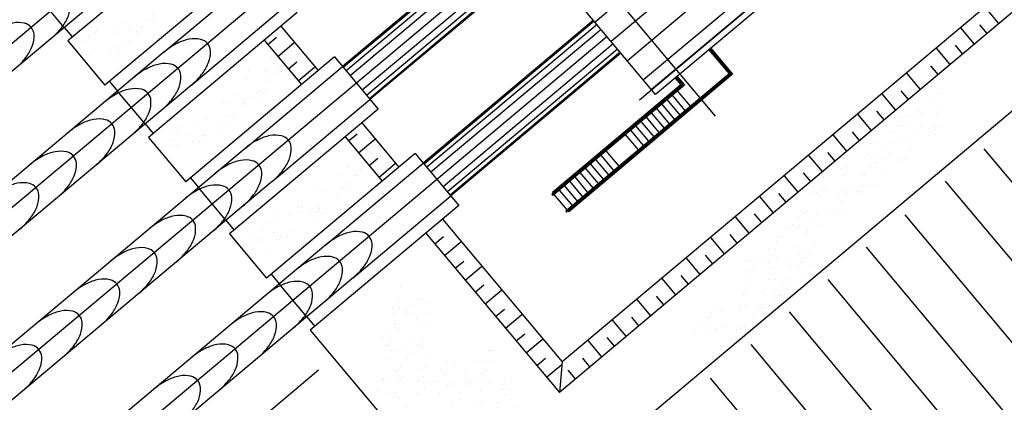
# Model space of a CAD drawing. Extents: x 312047 to 329088, y 8928324 to 8953812.
# Tile 33 of 125: x 319529 to 319568, y 8936827 to 8936842. Entities that reach past the tile are written whole.
import ezdxf

# ---------------------------------------------------------------- set-up
doc = ezdxf.new("R2010")
doc.units = 0
doc.header["$LTSCALE"] = 200
doc.header["$MEASUREMENT"] = 0
for name, pattern in [('CENTER2', [1.125, 0.75, -0.125, 0.125, -0.125]), ('TP2', [1.4, 1, -0.2, 0, -0.2]), ('TT3', [0.25, 0.125, -0.125])]:
    doc.linetypes.add(name, pattern=pattern)
doc.layers.get('0').update_dxf_attribs({"linetype": 'CONTINUOUS'})
for name, color, linetype in [('AUX', 7, 'CONTINUOUS'), ('COBERTURA', 2, 'CONTINUOUS'), ('EIX', 1, 'CENTER2'), ('HID', 3, 'CONTINUOUS'), ('PIS', 2, 'CONTINUOUS'), ('SIM', 7, 'CONTINUOUS'), ('TALUD', 30, 'CONTINUOUS'), ('TRAC', 7, 'TT3')]:
    doc.layers.add(name, color=color, linetype=linetype)

# ---------------------------------------------------------------- blocks, each defined once
blk = doc.blocks.new('*X66')
at = {"color": 0}
for p, q in [((91.345, 55.859), (91.345, 55.859)), ((91.391, 55.816), (91.391, 55.816)), ((91.425, 55.833), (91.425, 55.833)), ((91.496, 55.916), (91.496, 55.916)), ((91.602, 55.849), (91.602, 55.849)), ((92.064, 55.83), (92.064, 55.83)), ((92.275, 55.917), (92.275, 55.917)), ((92.36, 55.837), (92.36, 55.837)), ((92.38, 55.85), (92.38, 55.85)), ((92.739, 55.854), (92.739, 55.854)), ((93.053, 55.919), (93.053, 55.919)), ((93.159, 55.851), (93.159, 55.851)), ((93.361, 55.828), (93.361, 55.828)), ((93.394, 55.862), (93.394, 55.862)), ((93.832, 55.92), (93.832, 55.92)), ((93.937, 55.853), (93.937, 55.853)), ((94.033, 55.859), (94.033, 55.859)), ((91.203, 55.605), (91.203, 55.605)), ((91.609, 55.617), (91.609, 55.617)), ((91.763, 55.598), (91.763, 55.598)), ((91.981, 55.607), (91.981, 55.607)), ((92.417, 55.607), (92.417, 55.607)), ((92.609, 55.609), (92.609, 55.609)), ((92.76, 55.608), (92.76, 55.608)), ((92.9, 55.599), (92.9, 55.599)), ((93.057, 55.604), (93.057, 55.604)), ((93.104, 55.626), (93.104, 55.626)), ((93.407, 55.786), (93.407, 55.786)), ((93.443, 55.67), (93.443, 55.67)), ((93.538, 55.61), (93.538, 55.61)), ((93.573, 55.687), (93.573, 55.687)), ((93.732, 55.628), (93.732, 55.628)), ((93.777, 55.714), (93.777, 55.714)), ((94.116, 55.759), (94.116, 55.759)), ((94.317, 55.611), (94.317, 55.611)), ((94.386, 55.636), (94.386, 55.636)), ((90.857, 55.398), (90.857, 55.398)), ((91.087, 55.574), (91.087, 55.574)), ((91.424, 55.405), (91.424, 55.405)), ((91.555, 55.422), (91.555, 55.422)), ((91.758, 55.448), (91.758, 55.448)), ((92.097, 55.493), (92.097, 55.493)), ((92.227, 55.51), (92.227, 55.51)), ((92.431, 55.537), (92.431, 55.537)), ((92.655, 55.566), (92.655, 55.566)), ((92.77, 55.582), (92.77, 55.582)), ((93.624, 55.586), (93.624, 55.586)), ((90.882, 55.333), (90.882, 55.333)), ((91.085, 55.36), (91.085, 55.36)), ((91.44, 55.351), (91.44, 55.351)), ((91.698, 55.29), (91.698, 55.29)), ((91.804, 55.223), (91.804, 55.223)), ((91.858, 55.389), (91.858, 55.389)), ((91.904, 55.347), (91.904, 55.347)), ((92.08, 55.348), (92.08, 55.348)), ((92.477, 55.291), (92.477, 55.291)), ((92.582, 55.224), (92.582, 55.224)), ((92.755, 55.372), (92.755, 55.372)), ((92.873, 55.367), (92.873, 55.367)), ((93.255, 55.293), (93.255, 55.293)), ((93.361, 55.225), (93.361, 55.225)), ((93.409, 55.381), (93.409, 55.381)), ((93.873, 55.358), (93.873, 55.358)), ((93.919, 55.316), (93.919, 55.316)), ((94.034, 55.294), (94.034, 55.294)), ((94.049, 55.377), (94.049, 55.377)), ((94.139, 55.227), (94.139, 55.227)), ((91.778, 55.117), (91.778, 55.117)), ((92.121, 55.148), (92.121, 55.148)), ((93.748, 55.146), (93.748, 55.146)), ((94.137, 55.117), (94.137, 55.117))]:
    blk.add_line(p, q, dxfattribs=at)
blk = doc.blocks.new('*X63')
at = {"color": 0}
for p, q in [((129.834, 85.971), (129.834, 85.971)), ((130.179, 85.986), (130.179, 85.986)), ((129.78, 85.742), (129.78, 85.742)), ((129.847, 85.809), (129.847, 85.809)), ((130.083, 85.743), (130.083, 85.743)), ((130.214, 85.755), (130.214, 85.755)), ((130.344, 85.773), (130.344, 85.773)), ((130.486, 85.806), (130.486, 85.806)), ((130.547, 85.799), (130.547, 85.799)), ((130.559, 85.744), (130.559, 85.744)), ((129.201, 85.622), (129.201, 85.622)), ((129.51, 85.55), (129.51, 85.55)), ((129.541, 85.667), (129.541, 85.667)), ((129.671, 85.684), (129.671, 85.684)), ((129.874, 85.711), (129.874, 85.711)), ((130.129, 85.701), (130.129, 85.701)), ((130.185, 85.574), (130.185, 85.574)), ((129.332, 85.523), (129.332, 85.523)), ((129.378, 85.481), (129.378, 85.481)), ((129.497, 85.425), (129.497, 85.425)), ((129.603, 85.358), (129.603, 85.358)), ((130.276, 85.427), (130.276, 85.427)), ((130.347, 85.501), (130.347, 85.501)), ((130.381, 85.36), (130.381, 85.36)), ((129.208, 85.319), (129.208, 85.319)), ((129.595, 85.282), (129.595, 85.282)), ((129.863, 85.327), (129.863, 85.327)), ((130.502, 85.324), (130.502, 85.324)), ((130.575, 85.156), (130.575, 85.156)), ((130.596, 85.273), (130.596, 85.273)), ((130.642, 85.231), (130.642, 85.231)), ((130.778, 85.182), (130.778, 85.182)), ((129.099, 84.961), (129.099, 84.961)), ((129.204, 85.115), (129.204, 85.115)), ((129.229, 84.978), (129.229, 84.978)), ((129.432, 85.005), (129.432, 85.005)), ((129.525, 85.068), (129.525, 85.068)), ((129.771, 85.05), (129.771, 85.05)), ((129.844, 85.054), (129.844, 85.054)), ((129.89, 85.012), (129.89, 85.012)), ((129.902, 85.067), (129.902, 85.067)), ((129.982, 85.116), (129.982, 85.116)), ((130.105, 85.094), (130.105, 85.094)), ((130.201, 85.093), (130.201, 85.093)), ((130.444, 85.139), (130.444, 85.139)), ((130.761, 85.118), (130.761, 85.118)), ((130.855, 85.101), (130.855, 85.101)), ((130.859, 85.032), (130.859, 85.032)), ((128.921, 84.798), (128.921, 84.798)), ((129.093, 84.835), (129.093, 84.835)), ((129.139, 84.792), (129.139, 84.792)), ((129.224, 84.837), (129.224, 84.837)), ((129.699, 84.799), (129.699, 84.799)), ((129.878, 84.845), (129.878, 84.845)), ((130.108, 84.812), (130.108, 84.812)), ((130.478, 84.801), (130.478, 84.801)), ((130.518, 84.842), (130.518, 84.842)), ((129.026, 84.731), (129.026, 84.731)), ((129.356, 84.593), (129.356, 84.593)), ((129.541, 84.587), (129.541, 84.587)), ((129.805, 84.732), (129.805, 84.732)), ((130.216, 84.611), (130.216, 84.611)), ((130.357, 84.584), (130.357, 84.584)), ((130.583, 84.733), (130.583, 84.733)), ((130.871, 84.619), (130.871, 84.619)), ((131.008, 84.565), (131.008, 84.565)), ((129.406, 84.489), (129.406, 84.489)), ((129.662, 84.388), (129.662, 84.388)), ((130.002, 84.433), (130.002, 84.433)), ((130.132, 84.45), (130.132, 84.45)), ((130.184, 84.49), (130.184, 84.49)), ((130.335, 84.477), (130.335, 84.477)), ((130.403, 84.542), (130.403, 84.542)), ((130.675, 84.522), (130.675, 84.522)), ((130.805, 84.539), (130.805, 84.539)), ((130.963, 84.492), (130.963, 84.492)), ((128.989, 84.3), (128.989, 84.3)), ((129.24, 84.355), (129.24, 84.355)), ((129.329, 84.344), (129.329, 84.344)), ((129.459, 84.362), (129.459, 84.362)), ((129.605, 84.365), (129.605, 84.365)), ((129.651, 84.323), (129.651, 84.323)), ((129.894, 84.364), (129.894, 84.364)), ((129.901, 84.173), (129.901, 84.173)), ((130.534, 84.361), (130.534, 84.361)), ((130.62, 84.343), (130.62, 84.343)), ((130.68, 84.175), (130.68, 84.175)), ((128.853, 84.146), (128.853, 84.146)), ((128.9, 84.103), (128.9, 84.103)), ((128.917, 84.108), (128.917, 84.108)), ((129.123, 84.172), (129.123, 84.172)), ((129.228, 84.105), (129.228, 84.105)), ((129.557, 84.105), (129.557, 84.105)), ((129.869, 84.123), (129.869, 84.123)), ((130.007, 84.106), (130.007, 84.106)), ((130.232, 84.129), (130.232, 84.129)), ((130.785, 84.107), (130.785, 84.107)), ((130.869, 84.115), (130.869, 84.115)), ((130.886, 84.138), (130.886, 84.138)), ((130.915, 84.073), (130.915, 84.073)), ((129.608, 83.863), (129.608, 83.863)), ((129.91, 83.882), (129.91, 83.882)), ((130.117, 83.895), (130.117, 83.895)), ((130.163, 83.853), (130.163, 83.853)), ((130.232, 83.816), (130.232, 83.816)), ((130.363, 83.833), (130.363, 83.833)), ((130.386, 83.864), (130.386, 83.864)), ((130.549, 83.879), (130.549, 83.879)), ((130.566, 83.86), (130.566, 83.86)), ((130.905, 83.905), (130.905, 83.905)), ((131.036, 83.922), (131.036, 83.922)), ((131.133, 83.873), (131.133, 83.873)), ((131.165, 83.866), (131.165, 83.866)), ((129.69, 83.745), (129.69, 83.745)), ((129.893, 83.771), (129.893, 83.771)), ((130.248, 83.648), (130.248, 83.648)), ((130.381, 83.654), (130.381, 83.654)), ((130.902, 83.656), (130.902, 83.656)), ((129.926, 83.4), (129.926, 83.4)), ((130.103, 83.547), (130.103, 83.547)), ((130.208, 83.48), (130.208, 83.48)), ((130.565, 83.397), (130.565, 83.397)), ((130.63, 83.426), (130.63, 83.426)), ((130.882, 83.549), (130.882, 83.549)), ((130.987, 83.481), (130.987, 83.481)), ((129.878, 83.206), (129.878, 83.206)), ((130.463, 83.199), (130.463, 83.199)), ((130.588, 83.238), (130.588, 83.238)), ((130.593, 83.216), (130.593, 83.216)), ((130.676, 83.384), (130.676, 83.384)), ((130.796, 83.243), (130.796, 83.243)), ((131.136, 83.288), (131.136, 83.288)), ((129.79, 83.111), (129.79, 83.111)), ((129.92, 83.128), (129.92, 83.128)), ((129.924, 83.164), (129.924, 83.164)), ((130.123, 83.154), (130.123, 83.154)), ((130.264, 83.166), (130.264, 83.166)), ((130.893, 83.184), (130.893, 83.184)), ((130.918, 83.174), (130.918, 83.174)), ((129.526, 82.92), (129.526, 82.92)), ((129.632, 82.853), (129.632, 82.853)), ((129.941, 82.919), (129.941, 82.919)), ((130.142, 82.965), (130.142, 82.965)), ((130.305, 82.921), (130.305, 82.921)), ((130.41, 82.854), (130.41, 82.854)), ((130.581, 82.916), (130.581, 82.916)), ((129.233, 82.609), (129.233, 82.609)), ((129.39, 82.746), (129.39, 82.746)), ((129.604, 82.66), (129.604, 82.66)), ((130.011, 82.611), (130.011, 82.611)), ((130.279, 82.684), (130.279, 82.684)), ((130.391, 82.737), (130.391, 82.737)), ((130.437, 82.695), (130.437, 82.695)), ((129.303, 82.429), (129.303, 82.429)), ((129.478, 82.422), (129.478, 82.422)), ((129.639, 82.518), (129.639, 82.518)), ((129.681, 82.449), (129.681, 82.449)), ((129.685, 82.475), (129.685, 82.475)), ((129.957, 82.437), (129.957, 82.437)), ((130.021, 82.494), (130.021, 82.494)), ((130.151, 82.511), (130.151, 82.511)), ((130.354, 82.537), (130.354, 82.537)), ((129.348, 82.405), (129.348, 82.405)), ((129.728, 82.294), (129.728, 82.294)), ((129.834, 82.227), (129.834, 82.227)), ((129.903, 82.276), (129.903, 82.276)), ((129.62, 82.178), (129.62, 82.178)), ((129.435, 81.983), (129.435, 81.983)), ((129.93, 79.893), (129.93, 79.893)), ((128.584, 79.715), (128.584, 79.715)), ((128.683, 79.762), (128.683, 79.762)), ((128.729, 79.719), (128.729, 79.719)), ((128.924, 79.76), (128.924, 79.76)), ((128.979, 79.787), (128.979, 79.787)), ((129.054, 79.777), (129.054, 79.777)), ((129.059, 79.773), (129.059, 79.773)), ((129.084, 79.72), (129.084, 79.72)), ((129.257, 79.804), (129.257, 79.804)), ((129.597, 79.849), (129.597, 79.849)), ((129.698, 79.74), (129.698, 79.74)), ((129.699, 79.77), (129.699, 79.77)), ((129.727, 79.866), (129.727, 79.866)), ((129.757, 79.788), (129.757, 79.788)), ((129.863, 79.721), (129.863, 79.721)), ((130.374, 79.794), (130.374, 79.794)), ((130.536, 79.79), (130.536, 79.79)), ((130.641, 79.722), (130.641, 79.722)), ((130.698, 79.731), (130.698, 79.731)), ((130.744, 79.689), (130.744, 79.689)), ((131.028, 79.802), (131.028, 79.802)), ((128.685, 79.476), (128.685, 79.476)), ((128.722, 79.514), (128.722, 79.514)), ((128.946, 79.52), (128.946, 79.52)), ((129.397, 79.538), (129.397, 79.538)), ((129.464, 79.478), (129.464, 79.478)), ((129.947, 79.512), (129.947, 79.512)), ((130.052, 79.547), (130.052, 79.547)), ((130.242, 79.479), (130.242, 79.479)), ((130.691, 79.544), (130.691, 79.544)), ((130.962, 79.489), (130.962, 79.489)), ((131.021, 79.481), (131.021, 79.481)), ((129.993, 79.469), (129.993, 79.469)), ((130.39, 79.312), (130.39, 79.312)), ((130.5, 79.32), (130.5, 79.32)), ((130.63, 79.337), (130.63, 79.337)), ((130.833, 79.364), (130.833, 79.364)), ((131.044, 79.321), (131.044, 79.321)), ((131.173, 79.409), (131.173, 79.409)), ((129.138, 77.364), (129.138, 77.364)), ((130.179, 77.336), (130.179, 77.336)), ((128.524, 77.183), (128.524, 77.183)), ((128.63, 77.132), (128.63, 77.132)), ((128.833, 77.159), (128.833, 77.159)), ((129.008, 77.281), (129.008, 77.281)), ((129.113, 77.214), (129.113, 77.214)), ((129.173, 77.204), (129.173, 77.204)), ((129.303, 77.221), (129.303, 77.221)), ((129.476, 77.13), (129.476, 77.13)), ((129.493, 77.203), (129.493, 77.203)), ((129.506, 77.248), (129.506, 77.248)), ((129.786, 77.283), (129.786, 77.283)), ((129.846, 77.292), (129.846, 77.292)), ((129.892, 77.216), (129.892, 77.216)), ((129.976, 77.309), (129.976, 77.309)), ((130.13, 77.138), (130.13, 77.138)), ((130.493, 77.195), (130.493, 77.195)), ((130.539, 77.152), (130.539, 77.152)), ((130.565, 77.284), (130.565, 77.284)), ((130.67, 77.217), (130.67, 77.217)), ((130.77, 77.135), (130.77, 77.135)), ((128.5, 77.115), (128.5, 77.115)), ((128.714, 76.971), (128.714, 76.971)), ((128.741, 76.984), (128.741, 76.984)), ((128.801, 77.105), (128.801, 77.105)), ((129.493, 76.972), (129.493, 76.972)), ((129.742, 76.975), (129.742, 76.975)), ((129.788, 76.933), (129.788, 76.933)), ((130.271, 76.974), (130.271, 76.974)), ((130.757, 76.953), (130.757, 76.953)), ((131.05, 76.975), (131.05, 76.975)), ((128.499, 76.874), (128.499, 76.874)), ((128.99, 76.756), (128.99, 76.756)), ((129.154, 76.882), (129.154, 76.882)), ((129.793, 76.879), (129.793, 76.879)), ((130.468, 76.904), (130.468, 76.904)), ((130.749, 76.764), (130.749, 76.764)), ((130.879, 76.781), (130.879, 76.781)), ((131.082, 76.808), (131.082, 76.808)), ((131.123, 76.912), (131.123, 76.912)), ((131.006, 76.725), (131.006, 76.725)), ((129.07, 74.866), (129.07, 74.866)), ((129.816, 74.777), (129.816, 74.777)), ((130.428, 74.78), (130.428, 74.78)), ((130.594, 74.779), (130.594, 74.779)), ((130.768, 74.824), (130.768, 74.824)), ((130.898, 74.842), (130.898, 74.842)), ((128.879, 74.697), (128.879, 74.697)), ((129.037, 74.776), (129.037, 74.776)), ((129.082, 74.603), (129.082, 74.603)), ((129.142, 74.709), (129.142, 74.709)), ((129.288, 74.667), (129.288, 74.667)), ((129.422, 74.647), (129.422, 74.647)), ((129.552, 74.664), (129.552, 74.664)), ((129.555, 74.721), (129.555, 74.721)), ((129.755, 74.691), (129.755, 74.691)), ((129.921, 74.71), (129.921, 74.71)), ((130.095, 74.736), (130.095, 74.736)), ((130.209, 74.73), (130.209, 74.73)), ((130.225, 74.753), (130.225, 74.753)), ((130.288, 74.658), (130.288, 74.658)), ((130.334, 74.616), (130.334, 74.616)), ((130.7, 74.711), (130.7, 74.711)), ((130.849, 74.727), (130.849, 74.727)), ((128.536, 74.447), (128.536, 74.447)), ((128.578, 74.466), (128.578, 74.466)), ((128.743, 74.465), (128.743, 74.465)), ((128.749, 74.559), (128.749, 74.559)), ((128.879, 74.576), (128.879, 74.576)), ((129.232, 74.474), (129.232, 74.474)), ((129.522, 74.467), (129.522, 74.467)), ((129.537, 74.439), (129.537, 74.439)), ((129.583, 74.397), (129.583, 74.397)), ((129.872, 74.471), (129.872, 74.471)), ((130.301, 74.468), (130.301, 74.468)), ((130.547, 74.495), (130.547, 74.495)), ((130.552, 74.417), (130.552, 74.417)), ((131.079, 74.47), (131.079, 74.47)), ((131.201, 74.504), (131.201, 74.504)), ((130.864, 74.245), (130.864, 74.245)), ((130.998, 74.208), (130.998, 74.208)), ((131.128, 74.225), (131.128, 74.225)), ((130.801, 74.189), (130.801, 74.189))]:
    blk.add_line(p, q, dxfattribs=at)
blk = doc.blocks.new('*X62')
at = {"color": 0}
for p, q in [((123.148, 86.983), (123.148, 86.983)), ((123.764, 86.993), (123.764, 86.993)), ((123.81, 86.951), (123.81, 86.951)), ((123.927, 86.984), (123.927, 86.984)), ((124.23, 86.931), (124.23, 86.931)), ((124.269, 86.915), (124.269, 86.915)), ((124.472, 86.941), (124.472, 86.941)), ((124.705, 86.986), (124.705, 86.986)), ((124.779, 86.971), (124.779, 86.971)), ((124.812, 86.986), (124.812, 86.986)), ((124.885, 86.939), (124.885, 86.939)), ((122.793, 86.72), (122.793, 86.72)), ((122.915, 86.909), (122.915, 86.909)), ((122.923, 86.737), (122.923, 86.737)), ((123.012, 86.774), (123.012, 86.774)), ((123.058, 86.732), (123.058, 86.732)), ((123.126, 86.764), (123.126, 86.764)), ((123.466, 86.809), (123.466, 86.809)), ((123.555, 86.906), (123.555, 86.906)), ((123.596, 86.826), (123.596, 86.826)), ((123.799, 86.853), (123.799, 86.853)), ((124.027, 86.752), (124.027, 86.752)), ((124.139, 86.898), (124.139, 86.898)), ((125.027, 86.743), (125.027, 86.743)), ((122.578, 86.651), (122.578, 86.651)), ((122.865, 86.666), (122.865, 86.666)), ((122.971, 86.599), (122.971, 86.599)), ((123.253, 86.675), (123.253, 86.675)), ((123.276, 86.533), (123.276, 86.533)), ((123.644, 86.667), (123.644, 86.667)), ((123.749, 86.6), (123.749, 86.6)), ((123.908, 86.683), (123.908, 86.683)), ((124.276, 86.524), (124.276, 86.524)), ((124.422, 86.669), (124.422, 86.669)), ((124.528, 86.602), (124.528, 86.602)), ((124.547, 86.68), (124.547, 86.68)), ((125.074, 86.701), (125.074, 86.701)), ((125.201, 86.67), (125.201, 86.67)), ((125.223, 86.705), (125.223, 86.705)), ((125.306, 86.603), (125.306, 86.603)), ((122.277, 86.419), (122.277, 86.419)), ((122.572, 86.356), (122.572, 86.356)), ((122.931, 86.428), (122.931, 86.428)), ((123.35, 86.357), (123.35, 86.357)), ((123.571, 86.425), (123.571, 86.425)), ((124.129, 86.358), (124.129, 86.358)), ((124.246, 86.449), (124.246, 86.449)), ((124.322, 86.482), (124.322, 86.482)), ((124.9, 86.457), (124.9, 86.457)), ((124.907, 86.36), (124.907, 86.36)), ((125.042, 86.369), (125.042, 86.369)), ((125.172, 86.386), (125.172, 86.386)), ((125.291, 86.502), (125.291, 86.502)), ((125.376, 86.413), (125.376, 86.413)), ((125.54, 86.454), (125.54, 86.454)), ((122.524, 86.313), (122.524, 86.313)), ((122.594, 86.169), (122.594, 86.169)), ((123.269, 86.193), (123.269, 86.193)), ((123.357, 86.147), (123.357, 86.147)), ((123.524, 86.305), (123.524, 86.305)), ((123.571, 86.262), (123.571, 86.262)), ((123.696, 86.192), (123.696, 86.192)), ((123.827, 86.209), (123.827, 86.209)), ((123.924, 86.202), (123.924, 86.202)), ((124.03, 86.236), (124.03, 86.236)), ((122.289, 86.039), (122.289, 86.039)), ((122.351, 86.015), (122.351, 86.015)), ((122.481, 86.032), (122.481, 86.032)), ((122.684, 86.059), (122.684, 86.059)), ((122.773, 86.085), (122.773, 86.085)), ((122.819, 86.043), (122.819, 86.043)), ((123.023, 86.103), (123.023, 86.103)), ((123.067, 86.04), (123.067, 86.04)), ((123.154, 86.121), (123.154, 86.121)), ((123.788, 86.063), (123.788, 86.063)), ((123.846, 86.041), (123.846, 86.041))]:
    blk.add_line(p, q, dxfattribs=at)

msp = doc.modelspace()

# ---------------------------------------------------------------- linework, layer by layer
at = {"layer": 'AUX', "color": 7}
for p, q in [((319536.357, 8936845.929), (319530.448, 8936840.973)), ((319537.835, 8936844.167), (319531.926, 8936839.211)), ((319539.57, 8936842.098), (319533.661, 8936837.142)), ((319541.048, 8936840.336), (319535.139, 8936835.38)), ((319541.048, 8936840.336), (319542.783, 8936838.267)), ((319542.783, 8936838.267), (319536.874, 8936833.311)), ((319544.261, 8936836.505), (319538.352, 8936831.549)), ((319544.261, 8936836.505), (319545.996, 8936834.436)), ((319545.996, 8936834.436), (319540.087, 8936829.48))]:
    msp.add_line(p, q, dxfattribs=at)
at = {"layer": 'AUX', "color": 1}
for p, q in [((319548.17, 8936845.587), (319541.403, 8936839.912)), ((319548.278, 8936845.458), (319541.512, 8936839.783)), ((319548.441, 8936845.265), (319541.674, 8936839.59)), ((319548.924, 8936844.688), (319542.157, 8936839.014)), ((319549.096, 8936844.483), (319542.33, 8936838.808)), ((319549.205, 8936844.354), (319542.438, 8936838.679)), ((319551.383, 8936841.756), (319544.616, 8936836.081)), ((319551.491, 8936841.627), (319544.725, 8936835.952)), ((319551.654, 8936841.434), (319544.887, 8936835.759)), ((319552.137, 8936840.857), (319545.37, 8936835.182)), ((319552.309, 8936840.652), (319545.543, 8936834.977)), ((319552.418, 8936840.523), (319545.651, 8936834.848))]:
    msp.add_line(p, q, dxfattribs=at)
at = {"layer": 'AUX'}
for p, q in [((319530.308, 8936841.509), (319530.63, 8936841.126)), ((319532.108, 8936839.364), (319532.429, 8936838.98)), ((319533.521, 8936837.678), (319533.843, 8936837.295)), ((319535.321, 8936835.533), (319535.642, 8936835.149)), ((319536.734, 8936833.847), (319537.056, 8936833.464)), ((319538.534, 8936831.701), (319538.855, 8936831.318)), ((319539.948, 8936830.016), (319540.269, 8936829.633))]:
    msp.add_line(p, q, dxfattribs=at)
at = {"layer": 'AUX', "color": 1}
for points in [[(319529.801, 8936841.083, 0.056521), (319530.228, 8936841.533, 0.070265), (319530.471, 8936841.97, 0.106132), (319530.543, 8936842.431, 0.16174), (319530.428, 8936842.719, 0.16174), (319530.164, 8936842.882, 0.106132), (319529.698, 8936842.891, 0.070265), (319529.226, 8936842.728, 0.056521), (319528.708, 8936842.386, 0.056521)], [(319528.363, 8936839.877, 0.056521), (319528.79, 8936840.327, 0.070265), (319529.033, 8936840.764, 0.106132), (319529.105, 8936841.225, 0.16174), (319528.991, 8936841.513, 0.16174), (319528.726, 8936841.676, 0.106132), (319528.261, 8936841.685, 0.070265), (319527.788, 8936841.522, 0.056521), (319527.27, 8936841.18, 0.056521)], [(319534.202, 8936838.248, 0.056521), (319534.629, 8936838.698, 0.070265), (319534.872, 8936839.135, 0.106132), (319534.944, 8936839.596, 0.16174), (319534.829, 8936839.884, 0.16174), (319534.565, 8936840.047, 0.106132), (319534.099, 8936840.056, 0.070265), (319533.627, 8936839.894, 0.056521), (319533.109, 8936839.551, 0.056521)], [(319533.014, 8936837.252, 0.056521), (319533.441, 8936837.702, 0.070265), (319533.684, 8936838.139, 0.106132), (319533.756, 8936838.6, 0.16174), (319533.641, 8936838.888, 0.16174), (319533.377, 8936839.051, 0.106132), (319532.911, 8936839.06, 0.070265), (319532.439, 8936838.897, 0.056521), (319531.921, 8936838.555, 0.056521)], [(319531.576, 8936836.046, 0.056521), (319532.003, 8936836.496, 0.070265), (319532.246, 8936836.933, 0.106132), (319532.318, 8936837.394, 0.16174), (319532.204, 8936837.682, 0.16174), (319531.939, 8936837.845, 0.106132), (319531.474, 8936837.854, 0.070265), (319531.001, 8936837.691, 0.056521), (319530.483, 8936837.349, 0.056521)], [(319530.046, 8936834.763, 0.056521), (319530.473, 8936835.213, 0.070265), (319530.716, 8936835.65, 0.106132), (319530.788, 8936836.11, 0.16174), (319530.673, 8936836.399, 0.16174), (319530.409, 8936836.561, 0.106132), (319529.943, 8936836.571, 0.070265), (319529.47, 8936836.408, 0.056521), (319528.953, 8936836.065, 0.056521)], [(319537.415, 8936834.417, 0.056521), (319537.842, 8936834.867, 0.070265), (319538.085, 8936835.304, 0.106132), (319538.157, 8936835.765, 0.16174), (319538.042, 8936836.053, 0.16174), (319537.778, 8936836.216, 0.106132), (319537.312, 8936836.225, 0.070265), (319536.84, 8936836.063, 0.056521), (319536.322, 8936835.72, 0.056521)], [(319528.556, 8936833.513, 0.056521), (319528.983, 8936833.963, 0.070265), (319529.226, 8936834.4, 0.106132), (319529.298, 8936834.861, 0.16174), (319529.183, 8936835.149, 0.16174), (319528.919, 8936835.312, 0.106132), (319528.453, 8936835.321, 0.070265), (319527.981, 8936835.158, 0.056521), (319527.463, 8936834.816, 0.056521)], [(319536.227, 8936833.421, 0.056521), (319536.654, 8936833.871, 0.070265), (319536.897, 8936834.308, 0.106132), (319536.969, 8936834.768, 0.16174), (319536.854, 8936835.057, 0.16174), (319536.59, 8936835.22, 0.106132), (319536.124, 8936835.229, 0.070265), (319535.652, 8936835.066, 0.056521), (319535.134, 8936834.724, 0.056521)], [(319534.789, 8936832.215, 0.056521), (319535.216, 8936832.665, 0.070265), (319535.459, 8936833.102, 0.106132), (319535.531, 8936833.563, 0.16174), (319535.417, 8936833.851, 0.16174), (319535.152, 8936834.014, 0.106132), (319534.687, 8936834.023, 0.070265), (319534.214, 8936833.86, 0.056521), (319533.696, 8936833.518, 0.056521)], [(319533.258, 8936830.932, 0.056521), (319533.686, 8936831.382, 0.070265), (319533.929, 8936831.819, 0.106132), (319534.001, 8936832.279, 0.16174), (319533.886, 8936832.568, 0.16174), (319533.622, 8936832.73, 0.106132), (319533.156, 8936832.74, 0.070265), (319532.683, 8936832.577, 0.056521), (319532.166, 8936832.234, 0.056521)], [(319540.628, 8936830.586, 0.056521), (319541.055, 8936831.036, 0.070265), (319541.298, 8936831.473, 0.106132), (319541.37, 8936831.934, 0.16174), (319541.256, 8936832.222, 0.16174), (319540.991, 8936832.385, 0.106132), (319540.526, 8936832.394, 0.070265), (319540.053, 8936832.231, 0.056521), (319539.535, 8936831.889, 0.056521)], [(319531.769, 8936829.682, 0.056521), (319532.196, 8936830.132, 0.070265), (319532.439, 8936830.569, 0.106132), (319532.511, 8936831.03, 0.16174), (319532.396, 8936831.318, 0.16174), (319532.132, 8936831.481, 0.106132), (319531.666, 8936831.49, 0.070265), (319531.193, 8936831.327, 0.056521), (319530.676, 8936830.985, 0.056521)], [(319539.44, 8936829.59, 0.056521), (319539.867, 8936830.04, 0.070265), (319540.11, 8936830.477, 0.106132), (319540.182, 8936830.937, 0.16174), (319540.068, 8936831.226, 0.16174), (319539.803, 8936831.389, 0.106132), (319539.337, 8936831.398, 0.070265), (319538.865, 8936831.235, 0.056521), (319538.347, 8936830.892, 0.056521)], [(319530.279, 8936828.432, 0.056521), (319530.706, 8936828.882, 0.070265), (319530.949, 8936829.32, 0.106132), (319531.021, 8936829.78, 0.16174), (319530.906, 8936830.068, 0.16174), (319530.642, 8936830.231, 0.106132), (319530.176, 8936830.241, 0.070265), (319529.704, 8936830.078, 0.056521), (319529.186, 8936829.735, 0.056521)], [(319538.002, 8936828.384, 0.056521), (319538.429, 8936828.834, 0.070265), (319538.672, 8936829.271, 0.106132), (319538.744, 8936829.731, 0.16174), (319538.63, 8936830.02, 0.16174), (319538.366, 8936830.183, 0.106132), (319537.9, 8936830.192, 0.070265), (319537.427, 8936830.029, 0.056521), (319536.909, 8936829.686, 0.056521)], [(319528.668, 8936827.082, 0.056521), (319529.095, 8936827.531, 0.070265), (319529.338, 8936827.969, 0.106132), (319529.41, 8936828.429, 0.16174), (319529.296, 8936828.717, 0.16174), (319529.031, 8936828.88, 0.106132), (319528.566, 8936828.89, 0.070265), (319528.093, 8936828.727, 0.056521), (319527.575, 8936828.384, 0.056521)], [(319536.472, 8936827.101, 0.056521), (319536.899, 8936827.55, 0.070265), (319537.142, 8936827.988, 0.106132), (319537.214, 8936828.448, 0.16174), (319537.1, 8936828.736, 0.16174), (319536.835, 8936828.899, 0.106132), (319536.369, 8936828.909, 0.070265), (319535.897, 8936828.746, 0.056521), (319535.379, 8936828.403, 0.056521)], [(319534.982, 8936825.851, 0.056521), (319535.409, 8936826.301, 0.070265), (319535.652, 8936826.738, 0.106132), (319535.724, 8936827.198, 0.16174), (319535.61, 8936827.487, 0.16174), (319535.345, 8936827.65, 0.106132), (319534.879, 8936827.659, 0.070265), (319534.407, 8936827.496, 0.056521), (319533.889, 8936827.153, 0.056521)]]:
    msp.add_lwpolyline(points, format="xyb", dxfattribs=at)
at = {"layer": 'COBERTURA'}
for p, q in [((319553.823, 8936838.847), (319533.902, 8936862.599)), ((319564.834, 8936852.976), (319551.413, 8936841.72)), ((319565.477, 8936852.21), (319552.056, 8936840.954)), ((319566.119, 8936851.444), (319552.698, 8936840.188)), ((319566.762, 8936850.677), (319553.341, 8936839.422)), ((319567.083, 8936850.294), (319553.662, 8936839.038)), ((319567.244, 8936850.103), (319553.823, 8936838.847))]:
    msp.add_line(p, q, dxfattribs=at)
at = {"layer": 'EIX'}
for p, q in [((319534.352, 8936864.021), (319556.191, 8936837.981)), ((319553.185, 8936838.639), (319567.823, 8936850.914))]:
    msp.add_line(p, q, dxfattribs=at)
at = {"layer": 'EIX', "linetype": 'TP2'}
for p, q in [((319542.256, 8936852.639), (319503.894, 8936820.465)), ((319545.469, 8936848.808), (319507.107, 8936816.634)), ((319548.682, 8936844.977), (319510.32, 8936812.803)), ((319551.895, 8936841.146), (319513.533, 8936808.972))]:
    msp.add_line(p, q, dxfattribs=at)
at = {"layer": 'HID', "color": 2}
for p, q in [((319548.136, 8936845.628), (319541.37, 8936839.953)), ((319549.228, 8936844.325), (319542.462, 8936838.65)), ((319532.163, 8936843.064), (319515.963, 8936829.477)), ((319551.349, 8936841.797), (319544.583, 8936836.122)), ((319534.283, 8936840.535), (319518.085, 8936826.95)), ((319552.441, 8936840.494), (319545.675, 8936834.819)), ((319535.376, 8936839.233), (319519.176, 8936825.646)), ((319537.496, 8936836.704), (319521.298, 8936823.119)), ((319538.589, 8936835.402), (319522.389, 8936821.815)), ((319540.709, 8936832.873), (319524.511, 8936819.288)), ((319541.802, 8936831.571), (319525.602, 8936817.984))]:
    msp.add_line(p, q, dxfattribs=at)
for points in [[(319535.376, 8936839.233, 0.056521), (319535.803, 8936839.683, 0.070265), (319536.046, 8936840.12, 0.106132), (319536.118, 8936840.58, 0.16174), (319536.004, 8936840.869, 0.16174), (319535.74, 8936841.032, 0.106132), (319535.274, 8936841.041, 0.070265), (319534.801, 8936840.878, 0.056521), (319534.283, 8936840.535, 0.056521)], [(319538.589, 8936835.402, 0.056521), (319539.016, 8936835.852, 0.070265), (319539.259, 8936836.289, 0.106132), (319539.331, 8936836.749, 0.16174), (319539.217, 8936837.038, 0.16174), (319538.953, 8936837.201, 0.106132), (319538.487, 8936837.21, 0.070265), (319538.014, 8936837.047, 0.056521), (319537.496, 8936836.704, 0.056521)], [(319541.802, 8936831.571, 0.056521), (319542.229, 8936832.021, 0.070265), (319542.472, 8936832.458, 0.106132), (319542.544, 8936832.918, 0.16174), (319542.43, 8936833.207, 0.16174), (319542.166, 8936833.37, 0.106132), (319541.7, 8936833.379, 0.070265), (319541.227, 8936833.216, 0.056521), (319540.709, 8936832.873, 0.056521)]]:
    msp.add_lwpolyline(points, format="xyb", dxfattribs=at)
at = {"layer": 'PIS'}
for p, q in [((319556.88, 8936839.649), (319552.436, 8936835.922)), ((319554.82, 8936839.226), (319551.794, 8936836.688)), ((319554.454, 8936838.854), (319554.422, 8936838.892)), ((319555, 8936838.203), (319554.486, 8936838.816)), ((319554.661, 8936839.028), (319554.629, 8936839.066)), ((319555.207, 8936838.376), (319554.693, 8936838.989)), ((319554.04, 8936838.507), (319554.008, 8936838.545)), ((319554.586, 8936837.856), (319554.072, 8936838.469)), ((319554.247, 8936838.681), (319554.215, 8936838.719)), ((319554.793, 8936838.029), (319554.279, 8936838.642)), ((319553.419, 8936837.987), (319553.387, 8936838.025)), ((319553.626, 8936838.16), (319553.594, 8936838.198)), ((319554.173, 8936837.509), (319553.658, 8936838.122)), ((319553.833, 8936838.334), (319553.801, 8936838.372)), ((319554.379, 8936837.682), (319553.865, 8936838.295)), ((319555.064, 8936838.126), (319555.032, 8936838.164)), ((319555.271, 8936838.3), (319555.239, 8936838.338)), ((319553.006, 8936837.64), (319552.974, 8936837.678)), ((319553.213, 8936837.813), (319553.18, 8936837.851)), ((319553.759, 8936837.162), (319553.245, 8936837.775)), ((319553.966, 8936837.335), (319553.452, 8936837.948)), ((319554.444, 8936837.606), (319554.412, 8936837.644)), ((319554.651, 8936837.779), (319554.618, 8936837.817)), ((319554.857, 8936837.953), (319554.825, 8936837.991)), ((319552.592, 8936837.293), (319552.56, 8936837.331)), ((319552.592, 8936837.293), (319552.56, 8936837.331)), ((319553.138, 8936836.641), (319552.624, 8936837.254)), ((319552.799, 8936837.466), (319552.767, 8936837.504)), ((319553.345, 8936836.815), (319552.831, 8936837.428)), ((319553.552, 8936836.988), (319553.038, 8936837.601)), ((319554.03, 8936837.259), (319553.998, 8936837.297)), ((319554.237, 8936837.432), (319554.205, 8936837.47)), ((319553.616, 8936836.912), (319553.584, 8936836.95)), ((319553.823, 8936837.085), (319553.791, 8936837.123)), ((319551.794, 8936836.688), (319549.725, 8936834.953)), ((319551.619, 8936836.476), (319551.587, 8936836.515)), ((319551.826, 8936836.65), (319551.794, 8936836.688)), ((319552.372, 8936835.999), (319551.858, 8936836.612)), ((319553.202, 8936836.565), (319553.17, 8936836.603)), ((319553.202, 8936836.565), (319553.17, 8936836.603)), ((319553.409, 8936836.738), (319553.377, 8936836.776)), ((319551.205, 8936836.129), (319551.173, 8936836.168)), ((319551.751, 8936835.478), (319551.237, 8936836.091)), ((319551.412, 8936836.303), (319551.38, 8936836.341)), ((319551.958, 8936835.652), (319551.444, 8936836.265)), ((319552.165, 8936835.825), (319551.651, 8936836.438)), ((319552.436, 8936835.922), (319550.368, 8936834.187)), ((319550.791, 8936835.782), (319550.759, 8936835.821)), ((319551.338, 8936835.131), (319550.824, 8936835.744)), ((319550.998, 8936835.956), (319550.966, 8936835.994)), ((319551.544, 8936835.305), (319551.03, 8936835.918)), ((319552.229, 8936835.749), (319552.197, 8936835.787)), ((319552.436, 8936835.922), (319552.404, 8936835.96)), ((319550.171, 8936835.262), (319550.139, 8936835.3)), ((319550.378, 8936835.435), (319550.346, 8936835.474)), ((319550.924, 8936834.784), (319550.41, 8936835.397)), ((319550.585, 8936835.609), (319550.552, 8936835.647)), ((319551.131, 8936834.958), (319550.617, 8936835.571)), ((319551.816, 8936835.402), (319551.783, 8936835.44)), ((319552.023, 8936835.575), (319551.99, 8936835.613)), ((319549.757, 8936834.915), (319549.725, 8936834.953)), ((319549.757, 8936834.915), (319549.725, 8936834.953)), ((319550.303, 8936834.264), (319549.789, 8936834.877)), ((319549.964, 8936835.088), (319549.932, 8936835.127)), ((319550.51, 8936834.437), (319549.996, 8936835.05)), ((319550.717, 8936834.611), (319550.203, 8936835.224)), ((319551.195, 8936834.881), (319551.163, 8936834.919)), ((319551.402, 8936835.055), (319551.37, 8936835.093)), ((319551.609, 8936835.228), (319551.577, 8936835.266)), ((319550.781, 8936834.534), (319550.749, 8936834.572)), ((319550.988, 8936834.708), (319550.956, 8936834.746)), ((319550.368, 8936834.187), (319550.335, 8936834.225)), ((319550.368, 8936834.187), (319550.335, 8936834.225)), ((319550.574, 8936834.361), (319550.542, 8936834.399))]:
    msp.add_line(p, q, dxfattribs=at)
at = {"layer": 'SIM', "color": 7, "linetype": 'Continuous'}
for p, q in [((319555.941, 8936840.623), (319556.744, 8936839.665)), ((319555.976, 8936840.652), (319556.811, 8936839.656)), ((319554.644, 8936839.536), (319554.902, 8936839.229)), ((319554.679, 8936839.565), (319554.969, 8936839.22))]:
    msp.add_line(p, q, dxfattribs=at)
at = {"layer": 'SIM', "color": 2, "linetype": 'Continuous'}
for p, q in [((319556.013, 8936840.683), (319556.88, 8936839.649)), ((319554.595, 8936839.495), (319554.82, 8936839.226))]:
    msp.add_line(p, q, dxfattribs=at)
at = {"layer": 'SIM'}
for p, q in [((319556.744, 8936839.665), (319552.449, 8936836.063)), ((319556.811, 8936839.656), (319552.481, 8936836.025)), ((319554.902, 8936839.229), (319551.902, 8936836.714)), ((319554.969, 8936839.22), (319551.935, 8936836.676)), ((319552.542, 8936837.185), (319552.509, 8936837.223)), ((319551.902, 8936836.714), (319549.698, 8936834.866)), ((319551.935, 8936836.676), (319549.731, 8936834.827)), ((319551.935, 8936836.676), (319551.902, 8936836.714)), ((319553.088, 8936836.534), (319553.056, 8936836.572)), ((319552.449, 8936836.063), (319550.245, 8936834.215)), ((319552.481, 8936836.025), (319552.449, 8936836.063)), ((319552.481, 8936836.025), (319550.277, 8936834.176)), ((319549.698, 8936834.866), (319549.731, 8936834.827)), ((319550.245, 8936834.215), (319550.277, 8936834.176))]:
    msp.add_line(p, q, dxfattribs=at)
at = {"layer": 'TALUD', "color": 1}
for p, q in [((319592.565, 8936863.841), (319550.101, 8936828.228)), ((319593.31, 8936863.333), (319549.994, 8936827.005)), ((319595.886, 8936861.578), (319547.325, 8936820.851)), ((319567.473, 8936841.664), (319566.93, 8936842.312)), ((319538.923, 8936841.556), (319540.401, 8936839.793)), ((319567.004, 8936841.27), (319566.714, 8936841.615)), ((319566.5, 8936840.848), (319565.957, 8936841.496)), ((319530.448, 8936840.973), (319531.926, 8936839.211)), ((319538.258, 8936840.998), (319539.736, 8936839.236)), ((319538.4, 8936840.829), (319538.745, 8936841.118)), ((319538.794, 8936840.359), (319539.441, 8936840.902)), ((319566.031, 8936840.454), (319565.741, 8936840.799)), ((319565.527, 8936840.032), (319564.984, 8936840.68)), ((319539.216, 8936839.856), (319539.561, 8936840.145)), ((319565.057, 8936839.638), (319564.768, 8936839.983)), ((319539.61, 8936839.386), (319540.258, 8936839.929)), ((319564.35, 8936839.045), (319563.807, 8936839.692)), ((319563.377, 8936838.229), (319562.834, 8936838.876)), ((319563.88, 8936838.651), (319563.591, 8936838.995)), ((319562.403, 8936837.412), (319561.861, 8936838.06)), ((319562.907, 8936837.835), (319562.618, 8936838.179)), ((319542.136, 8936837.725), (319543.614, 8936835.962)), ((319541.613, 8936836.998), (319541.958, 8936837.287)), ((319561.43, 8936836.596), (319560.887, 8936837.244)), ((319561.934, 8936837.018), (319561.645, 8936837.363)), ((319533.661, 8936837.142), (319535.139, 8936835.38)), ((319541.471, 8936837.167), (319542.949, 8936835.405)), ((319542.007, 8936836.528), (319542.654, 8936837.071)), ((319560.961, 8936836.202), (319560.671, 8936836.547)), ((319576.794, 8936824.874), (319566.883, 8936836.692)), ((319542.429, 8936836.025), (319542.774, 8936836.314)), ((319542.823, 8936835.555), (319543.471, 8936836.098)), ((319560.457, 8936835.78), (319559.914, 8936836.428)), ((319559.987, 8936835.386), (319559.698, 8936835.731)), ((319559.484, 8936834.964), (319558.941, 8936835.611)), ((319575.262, 8936823.589), (319565.351, 8936835.407)), ((319559.014, 8936834.57), (319558.725, 8936834.915)), ((319558.511, 8936834.148), (319557.968, 8936834.795)), ((319558.041, 8936833.754), (319557.752, 8936834.099)), ((319545.349, 8936833.894), (319550.101, 8936828.228)), ((319557.538, 8936833.332), (319556.995, 8936833.979)), ((319573.655, 8936822.242), (319563.744, 8936834.059)), ((319536.874, 8936833.311), (319538.352, 8936831.549)), ((319544.684, 8936833.336), (319549.994, 8936827.005)), ((319545.039, 8936832.913), (319545.384, 8936833.202)), ((319545.433, 8936832.443), (319546.081, 8936832.986)), ((319556.565, 8936832.516), (319556.022, 8936833.163)), ((319557.068, 8936832.938), (319556.779, 8936833.283)), ((319572.123, 8936820.957), (319562.212, 8936832.774)), ((319545.855, 8936831.94), (319546.2, 8936832.229)), ((319555.592, 8936831.699), (319555.049, 8936832.347)), ((319556.095, 8936832.122), (319555.806, 8936832.466)), ((319546.249, 8936831.47), (319546.897, 8936832.013)), ((319554.619, 8936830.883), (319554.076, 8936831.531)), ((319555.122, 8936831.305), (319554.833, 8936831.65)), ((319570.59, 8936819.671), (319560.679, 8936831.489)), ((319546.645, 8936830.998), (319546.99, 8936831.287)), ((319547.039, 8936830.528), (319547.687, 8936831.071)), ((319553.629, 8936830.053), (319553.086, 8936830.7)), ((319554.149, 8936830.489), (319553.86, 8936830.834)), ((319547.461, 8936830.025), (319547.806, 8936830.314)), ((319569.058, 8936818.386), (319559.147, 8936830.204)), ((319547.855, 8936829.555), (319548.503, 8936830.098)), ((319552.655, 8936829.237), (319552.112, 8936829.884)), ((319553.159, 8936829.659), (319552.87, 8936830.004)), ((319540.087, 8936829.48), (319547.325, 8936820.851)), ((319548.277, 8936829.052), (319548.622, 8936829.341)), ((319548.671, 8936828.582), (319549.319, 8936829.125)), ((319551.682, 8936828.421), (319551.139, 8936829.068)), ((319552.186, 8936828.843), (319551.896, 8936829.188)), ((319567.525, 8936817.101), (319557.614, 8936828.918)), ((319549.094, 8936828.079), (319549.438, 8936828.368)), ((319550.101, 8936828.228), (319549.994, 8936827.005)), ((319551.212, 8936828.027), (319550.923, 8936828.372)), ((319540.42, 8936827.891), (319521.553, 8936812.067)), ((319549.488, 8936827.609), (319550.091, 8936828.115)), ((319550.638, 8936827.545), (319550.349, 8936827.89)), ((319565.919, 8936815.753), (319556.008, 8936827.571))]:
    msp.add_line(p, q, dxfattribs=at)
at = {"layer": 'TRAC'}
for p, q in [((319534.283, 8936840.535), (319538.157, 8936843.784)), ((319530.308, 8936841.509), (319529.216, 8936842.811)), ((319535.376, 8936839.233), (319539.249, 8936842.481)), ((319537.496, 8936836.704), (319541.37, 8936839.953)), ((319533.521, 8936837.678), (319532.429, 8936838.98)), ((319538.589, 8936835.402), (319542.462, 8936838.65)), ((319540.709, 8936832.873), (319544.583, 8936836.122)), ((319536.734, 8936833.847), (319535.642, 8936835.149)), ((319541.802, 8936831.571), (319545.675, 8936834.819)), ((319539.948, 8936830.016), (319538.855, 8936831.318))]:
    msp.add_line(p, q, dxfattribs=at)

# ---------------------------------------------------------------- block references
at = {"layer": 'TALUD', "color": 254, "xscale": 2.000000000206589, "yscale": 2, "zscale": 2, "rotation": 219.9858006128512}
for name, p in [('*X63', (319636.672, 8937123.227)), ('*X66', (319633.269, 8937040.528)), ('*X62', (319636.672, 8937123.227))]:
    msp.add_blockref(name, p, dxfattribs=at)

doc.saveas('drawing.dxf')
